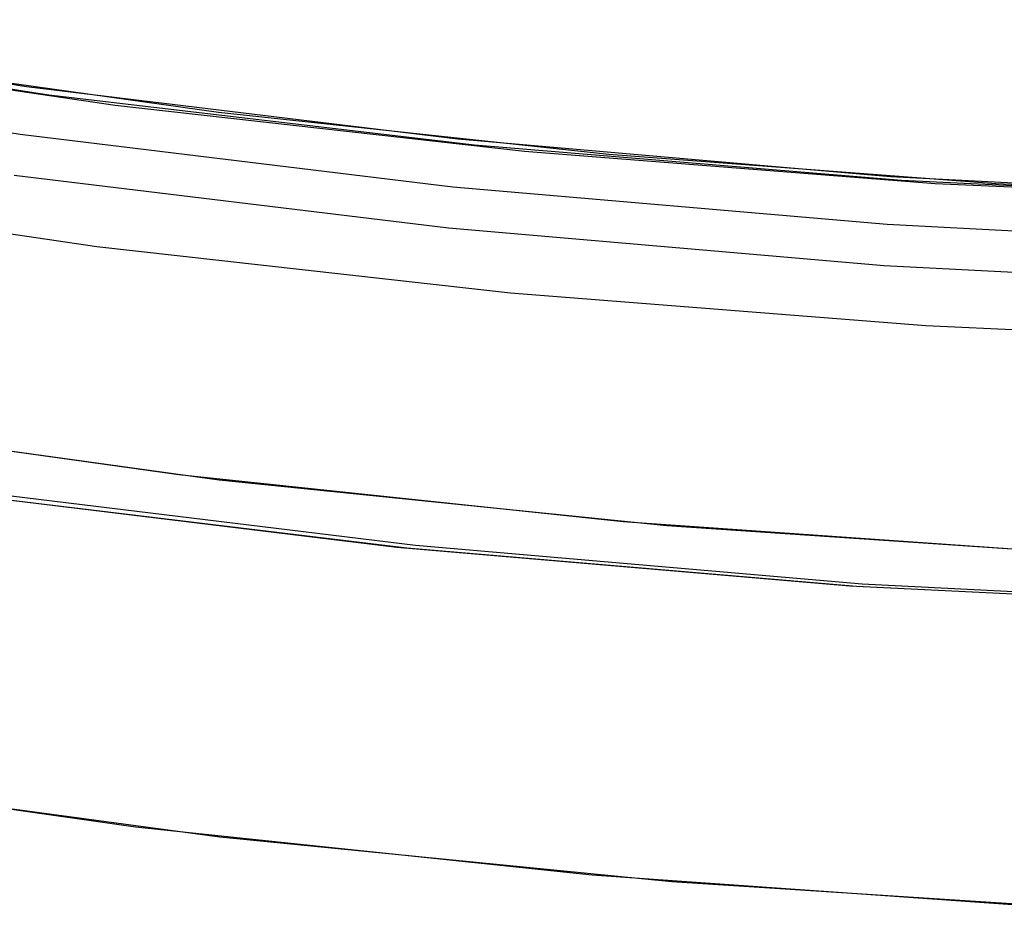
# Model space of a CAD drawing. Header units: millimetres. Extents: x 7986 to 9191, y -11326 to -10283.
# Tile 40 of 256: x 8578.66 to 8584.21, y -10740.73 to -10735.7. Entities that reach past the tile are written whole.
import ezdxf

# ---------------------------------------------------------------- set-up
doc = ezdxf.new("R2010")
doc.units = ezdxf.units.MM
doc.layers.add('color', color=7, linetype='Continuous')

msp = doc.modelspace()

# ---------------------------------------------------------------- linework, layer by layer
at = {"color": 7, "true_color": 0xffffff}
for p, q in [((8578.6975, -10736.0783, 61.3091), (8576.278, -10735.6994, 61.3091)), ((8578.6975, -10736.0783, 18.4344), (8576.278, -10735.6994, 18.4344)), ((8578.8221, -10736.1243, 44.0364), (8576.4318, -10735.758, 44.5883)), ((8576.9001, -10735.8439, 60.0594), (8579.1978, -10736.1812, 60.0594)), ((8576.9001, -10735.8439, 60.0594), (8579.1978, -10736.1812, 60.0594)), ((8577.5626, -10735.9113, 36.6052), (8579.7792, -10736.2202, 36.0935)), ((8576.2318, -10735.9643, 60.9902), (8578.6605, -10736.3447, 60.9902)), ((8576.2318, -10735.9643, 60.9902), (8578.6605, -10736.3447, 60.9902)), ((8581.1287, -10736.3735, 61.3091), (8578.6975, -10736.0783, 61.3091)), ((8581.1287, -10736.3735, 18.4344), (8578.6975, -10736.0783, 18.4344)), ((8581.2232, -10736.4072, 43.4821), (8578.8221, -10736.1243, 44.0364)), ((8579.1978, -10736.1812, 60.0594), (8581.5056, -10736.4407, 60.0594)), ((8579.1978, -10736.1812, 60.0594), (8581.5056, -10736.4407, 60.0594)), ((8579.7792, -10736.2202, 36.0935), (8581.9805, -10736.4569, 35.5853)), ((8578.6605, -10736.3447, 60.9902), (8581.1009, -10736.641, 60.9902)), ((8578.6605, -10736.3447, 60.9902), (8581.1009, -10736.641, 60.9902)), ((8583.5686, -10736.5846, 61.3091), (8581.1287, -10736.3735, 61.3091)), ((8583.5686, -10736.5846, 18.4344), (8581.1287, -10736.3735, 18.4344)), ((8583.6322, -10736.6066, 42.926), (8581.2232, -10736.4072, 43.4821)), ((8581.5056, -10736.4407, 60.0594), (8583.8208, -10736.6223, 60.0594)), ((8581.5056, -10736.4407, 60.0594), (8583.8208, -10736.6223, 60.0594)), ((8581.9805, -10736.4569, 35.5853), (8584.1634, -10736.6233, 35.0813)), ((8578.6284, -10736.5757, 60.5645), (8581.0768, -10736.873, 60.5645)), ((8578.6284, -10736.5757, 60.5645), (8581.0768, -10736.873, 60.5645)), ((8586.0143, -10736.7114, 61.3091), (8583.5686, -10736.5846, 61.3091)), ((8586.0143, -10736.7114, 18.4344), (8583.5686, -10736.5846, 18.4344)), ((8586.0464, -10736.7221, 42.3686), (8583.6322, -10736.6066, 42.926)), ((8576.7692, -10736.6366, 18.4344), (8579.0929, -10736.9777, 18.4344)), ((8581.1009, -10736.641, 60.9902), (8583.55, -10736.8529, 60.9902)), ((8581.1009, -10736.641, 60.9902), (8583.55, -10736.8529, 60.9902)), ((8583.8208, -10736.6223, 60.0594), (8586.1408, -10736.7256, 60.0594)), ((8583.8208, -10736.6223, 60.0594), (8586.1408, -10736.7256, 60.0594)), ((8584.1634, -10736.6233, 35.0813), (8586.3251, -10736.7215, 34.5822)), ((8581.0768, -10736.873, 60.5645), (8583.5339, -10737.0856, 60.5645)), ((8581.0768, -10736.873, 60.5645), (8583.5339, -10737.0856, 60.5645)), ((8583.55, -10736.8529, 60.9902), (8586.005, -10736.9802, 60.9902)), ((8583.55, -10736.8529, 60.9902), (8586.005, -10736.9802, 60.9902)), ((8579.0929, -10736.9777, 18.4344), (8581.4268, -10737.2402, 18.4344)), ((8583.5339, -10737.0856, 60.5645), (8585.997, -10737.2132, 60.5645)), ((8583.5339, -10737.0856, 60.5645), (8585.997, -10737.2132, 60.5645)), ((8581.4268, -10737.2402, 18.4344), (8583.7682, -10737.4238, 18.4344)), ((8583.7682, -10737.4238, 18.4344), (8586.1145, -10737.5284, 18.4344)), ((8580.7859, -10738.6748, 35.8611), (8578.2406, -10738.3662, 36.4487)), ((8578.314, -10738.3726, 44.1538), (8580.8411, -10738.6775, 43.5703)), ((8578.3809, -10738.3564, 19.9344), (8580.8909, -10738.6612, 19.9344)), ((8578.3809, -10738.3564, 61.3091), (8580.8909, -10738.6612, 61.3091)), ((8580.8909, -10738.6612, 19.9344), (8583.4099, -10738.8792, 19.9344)), ((8580.8909, -10738.6612, 61.3091), (8583.4099, -10738.8792, 61.3091)), ((8583.3402, -10738.8924, 35.2714), (8580.7859, -10738.6748, 35.8611)), ((8580.8411, -10738.6775, 43.5703), (8583.377, -10738.8928, 42.9849)), ((8585.9002, -10739.0188, 34.6804), (8583.3402, -10738.8924, 35.2714)), ((8583.377, -10738.8928, 42.9849), (8585.9187, -10739.0182, 42.3981)), ((8583.4099, -10738.8792, 19.9344), (8585.9349, -10739.01, 19.9344)), ((8583.4099, -10738.8792, 61.3091), (8585.9349, -10739.01, 61.3091))]:
    msp.add_line(p, q, dxfattribs=at)
at = {"layer": 'color', "color": 254, "true_color": 0xcad1ee}
for p, q in [((8579.5565, -10738.2659, 17.5594), (8577.0609, -10737.9153, 17.5594)), ((8579.5565, -10738.2659, 17.5594), (8577.0609, -10737.9153, 17.5594)), ((8579.5565, -10738.2659, 7.4586), (8577.0609, -10737.9153, 7.4586)), ((8577.2708, -10737.9482, -2.6422), (8579.7842, -10738.2935, -2.6422)), ((8577.2708, -10737.9482, -2.6422), (8579.7842, -10738.2935, -2.6422)), ((8582.0626, -10738.5301, 17.5594), (8579.5565, -10738.2659, 17.5594)), ((8582.0626, -10738.5301, 17.5594), (8579.5565, -10738.2659, 17.5594)), ((8582.0626, -10738.5301, 7.4586), (8579.5565, -10738.2659, 7.4586)), ((8579.7842, -10738.2935, -2.6422), (8582.3081, -10738.5513, -2.6422)), ((8579.7842, -10738.2935, -2.6422), (8582.3081, -10738.5513, -2.6422)), ((8584.5764, -10738.7077, 17.5594), (8582.0626, -10738.5301, 17.5594)), ((8584.5764, -10738.7077, 17.5594), (8582.0626, -10738.5301, 17.5594)), ((8584.5764, -10738.7077, 7.4586), (8582.0626, -10738.5301, 7.4586)), ((8582.3081, -10738.5513, -2.6422), (8584.8395, -10738.7213, -2.6422)), ((8582.3081, -10738.5513, -2.6422), (8584.8395, -10738.7213, -2.6422)), ((8579.3125, -10740.2509, 17.5594), (8576.7485, -10739.8907, 17.5594)), ((8579.3125, -10740.2509, 17.5594), (8576.7485, -10739.8907, 17.5594)), ((8579.3125, -10740.2509, 7.0324), (8576.7485, -10739.8907, 7.0324)), ((8579.7875, -10740.3078, -3.4947), (8577.2492, -10739.9682, -3.4947)), ((8579.7875, -10740.3078, -3.4947), (8577.2492, -10739.9682, -3.4947)), ((8581.8873, -10740.5224, 17.5594), (8579.3125, -10740.2509, 17.5594)), ((8581.8873, -10740.5224, 17.5594), (8579.3125, -10740.2509, 17.5594)), ((8581.8873, -10740.5224, 7.0324), (8579.3125, -10740.2509, 7.0324)), ((8582.336, -10740.5606, -3.4947), (8579.7875, -10740.3078, -3.4947)), ((8582.336, -10740.5606, -3.4947), (8579.7875, -10740.3078, -3.4947)), ((8584.4699, -10740.7049, 17.5594), (8581.8873, -10740.5224, 17.5594)), ((8584.4699, -10740.7049, 17.5594), (8581.8873, -10740.5224, 17.5594)), ((8584.4699, -10740.7049, 7.0324), (8581.8873, -10740.5224, 7.0324)), ((8584.8916, -10740.7262, -3.4947), (8582.336, -10740.5606, -3.4947)), ((8584.8916, -10740.7262, -3.4947), (8582.336, -10740.5606, -3.4947))]:
    msp.add_line(p, q, dxfattribs=at)
at = {"layer": 'color'}
for p, q in [((8579.5565, -10738.2659, 17.5594), (8577.0609, -10737.9153, 17.5594)), ((8582.0626, -10738.5301, 17.5594), (8579.5565, -10738.2659, 17.5594)), ((8584.5764, -10738.7077, 17.5594), (8582.0626, -10738.5301, 17.5594))]:
    msp.add_line(p, q, dxfattribs=at)

doc.saveas('drawing.dxf')
